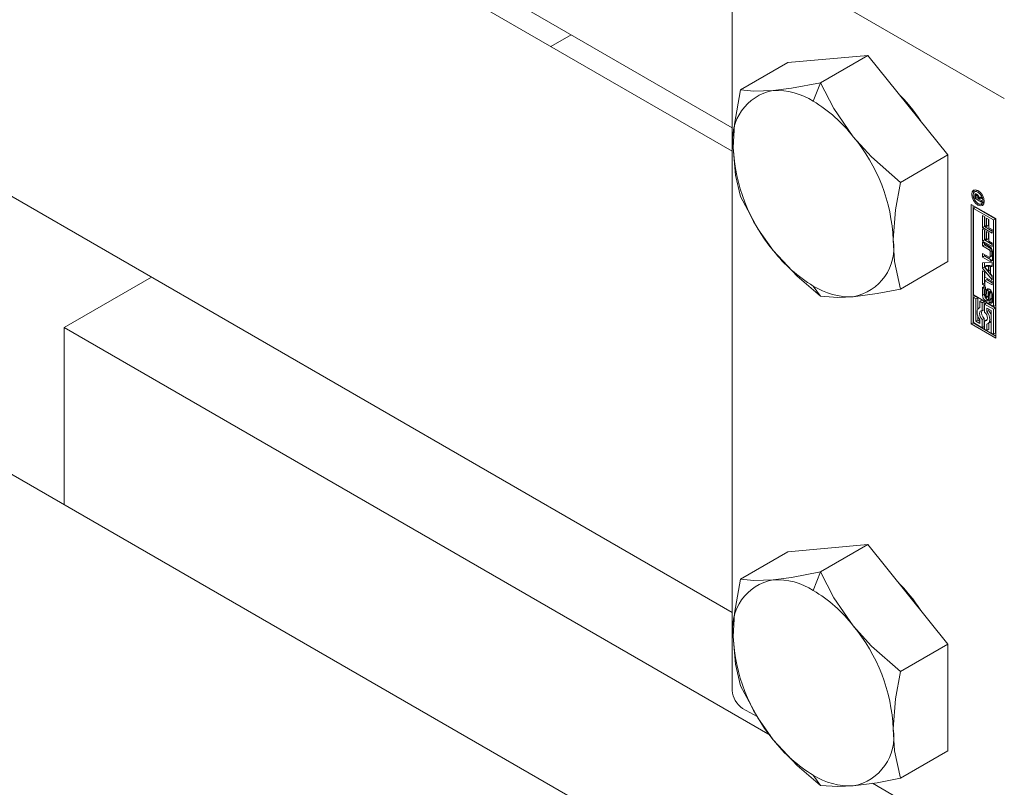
# Model space of a CAD drawing. Header units: millimetres. Extents: x 525 to 29324, y 175 to 20618.
# Tile 166 of 256: x 8310 to 8384, y 14311 to 14369. Entities that reach past the tile are written whole.
import ezdxf

# ---------------------------------------------------------------- set-up
doc = ezdxf.new("R2010")
doc.units = ezdxf.units.MM
doc.linetypes.add('SLD-Centrada-doble', pattern=[12.7, 6.35, -1.27, 1.27, -1.27, 1.27, -1.27])
doc.linetypes.add('SLD-Continua', pattern=[0])

msp = doc.modelspace()

# ---------------------------------------------------------------- linework, layer by layer
at = {"color": 7, "linetype": 'SLD-Continua', "lineweight": 18, "ltscale": 35}
for p, q in [((7412.426, 14909.821), (8363.357, 14360.86)), ((8363.357, 14359.1), (7460.28, 14880.435)), ((7445.281, 14854.454), (8363.357, 14324.46)), ((8361.338, 14304.75), (7412.197, 14852.677)), ((8383.793, 14363.063), (8364.135, 14374.411)), ((8363.357, 14318.601), (8363.357, 14373.962)), ((8351.255, 14367.847), (8349.73, 14366.966)), ((8351.255, 14367.847), (8349.73, 14366.966)), ((8351.255, 14367.847), (8349.73, 14366.966)), ((8351.255, 14367.847), (8349.73, 14366.966)), ((8351.255, 14367.847), (8349.73, 14366.966)), ((8351.255, 14367.847), (8349.73, 14366.966)), ((8351.255, 14367.847), (8349.73, 14366.966)), ((8351.255, 14367.847), (8349.73, 14366.966)), ((8373.54, 14366.3), (8367.529, 14365.763)), ((8373.54, 14366.3), (8369.975, 14364.242)), ((8379.55, 14358.823), (8373.54, 14366.3)), ((8367.529, 14365.763), (8363.965, 14363.705)), ((8379.55, 14358.823), (8375.986, 14356.765)), ((8379.55, 14350.809), (8379.55, 14358.823)), ((8381.701, 14356.127), (8381.56, 14356.045)), ((8381.569, 14355.571), (8381.569, 14355.763)), ((8381.669, 14355.628), (8381.569, 14355.571)), ((8381.653, 14355.709), (8381.652, 14355.695)), ((8381.652, 14355.695), (8381.652, 14355.68)), ((8381.652, 14355.68), (8381.652, 14355.638)), ((8381.652, 14355.638), (8381.818, 14355.542)), ((8381.785, 14355.83), (8381.676, 14355.767)), ((8381.801, 14356.151), (8381.701, 14356.127)), ((8381.711, 14355.787), (8381.711, 14355.845)), ((8381.815, 14355.796), (8381.739, 14355.752)), ((8381.857, 14355.725), (8381.793, 14355.689)), ((8381.959, 14355.651), (8381.818, 14355.569)), ((8381.959, 14355.624), (8381.818, 14355.542)), ((8381.982, 14355.61), (8381.841, 14355.529)), ((8381.881, 14355.647), (8382.076, 14355.68)), ((8381.959, 14355.651), (8381.959, 14355.66)), ((8381.959, 14355.624), (8381.959, 14355.651)), ((8382.076, 14355.617), (8381.982, 14355.61)), ((8382.076, 14355.68), (8382.076, 14355.546)), ((8381.3, 14355.112), (8383.156, 14354.041)), ((8381.3, 14346.13), (8381.3, 14355.112)), ((8381.441, 14355.031), (8381.441, 14346.212)), ((8381.475, 14354.809), (8381.616, 14354.891)), ((8382.076, 14355.278), (8381.569, 14355.571)), ((8383.123, 14354.021), (8381.616, 14354.891)), ((8381.818, 14355.542), (8381.818, 14355.569)), ((8382.076, 14355.546), (8381.841, 14355.529)), ((8381.841, 14355.529), (8382.076, 14355.393)), ((8381.883, 14355.553), (8381.86, 14355.566)), ((8382.072, 14355.158), (8382.214, 14355.24)), ((8382.076, 14355.393), (8382.076, 14355.278)), ((8381.475, 14354.809), (8381.475, 14348.313)), ((8382.981, 14353.939), (8381.475, 14354.809)), ((8382.151, 14354.284), (8382.33, 14354.181)), ((8382.151, 14353.361), (8382.151, 14354.284)), ((8382.293, 14353.442), (8382.293, 14354.203)), ((8382.33, 14354.181), (8382.33, 14353.531)), ((8382.293, 14353.442), (8382.151, 14353.361)), ((8382.883, 14353.102), (8382.293, 14353.442)), ((8382.33, 14353.531), (8382.455, 14353.459)), ((8382.455, 14354.078), (8382.633, 14353.975)), ((8382.455, 14353.459), (8382.455, 14354.078)), ((8382.596, 14353.541), (8382.455, 14353.459)), ((8382.596, 14353.541), (8382.596, 14353.996)), ((8382.633, 14353.975), (8382.633, 14353.356)), ((8383.123, 14354.021), (8382.981, 14353.939)), ((8382.981, 14347.443), (8382.981, 14353.939)), ((8383.123, 14347.525), (8383.123, 14354.021)), ((8383.156, 14354.041), (8383.156, 14345.059)), ((8382.883, 14352.938), (8382.151, 14353.361)), ((8382.151, 14353.28), (8382.33, 14353.177)), ((8382.151, 14352.356), (8382.151, 14353.28)), ((8382.293, 14352.438), (8382.293, 14353.198)), ((8382.33, 14353.177), (8382.33, 14352.526)), ((8382.455, 14353.073), (8382.633, 14352.97)), ((8382.455, 14352.454), (8382.455, 14353.073)), ((8382.596, 14352.536), (8382.596, 14352.992)), ((8382.633, 14353.356), (8382.883, 14353.212)), ((8382.633, 14352.97), (8382.633, 14352.351)), ((8382.883, 14353.212), (8382.883, 14352.938)), ((8382.293, 14352.438), (8382.151, 14352.356)), ((8382.883, 14351.934), (8382.151, 14352.356)), ((8382.151, 14352.259), (8382.679, 14351.955)), ((8382.151, 14351.984), (8382.151, 14352.259)), ((8382.293, 14352.065), (8382.151, 14351.984)), ((8382.653, 14351.694), (8382.151, 14351.984)), ((8382.883, 14352.097), (8382.293, 14352.438)), ((8382.293, 14352.065), (8382.293, 14352.178)), ((8382.795, 14351.776), (8382.293, 14352.065)), ((8382.33, 14352.526), (8382.455, 14352.454)), ((8382.596, 14352.536), (8382.455, 14352.454)), ((8382.633, 14352.351), (8382.883, 14352.207)), ((8382.883, 14352.207), (8382.883, 14351.934)), ((8382.151, 14351.428), (8382.653, 14351.138)), ((8382.151, 14351.152), (8382.151, 14351.428)), ((8382.293, 14351.234), (8382.151, 14351.152)), ((8382.293, 14351.234), (8382.293, 14351.346)), ((8382.821, 14350.929), (8382.293, 14351.234)), ((8382.704, 14351.133), (8382.846, 14351.214)), ((8382.726, 14351.18), (8382.726, 14351.568)), ((8382.867, 14351.261), (8382.867, 14351.65)), ((8382.906, 14351.563), (8382.906, 14350.978)), ((8379.55, 14350.809), (8375.986, 14348.751)), ((8382.679, 14350.847), (8382.151, 14351.152)), ((8382.151, 14350.716), (8382.883, 14350.743)), ((8382.151, 14350.317), (8382.151, 14350.716)), ((8382.293, 14350.399), (8382.293, 14350.721)), ((8382.452, 14350.506), (8382.311, 14350.424)), ((8382.601, 14350.439), (8382.311, 14350.424)), ((8382.311, 14350.424), (8382.601, 14350.075)), ((8382.742, 14350.52), (8382.452, 14350.506)), ((8382.742, 14350.52), (8382.601, 14350.439)), ((8382.601, 14350.075), (8382.601, 14350.439)), ((8382.742, 14350.157), (8382.742, 14350.52)), ((8382.883, 14350.514), (8382.76, 14350.443)), ((8382.883, 14350.448), (8382.76, 14350.443)), ((8382.76, 14350.443), (8382.76, 14349.887)), ((8382.883, 14350.743), (8382.883, 14350.448)), ((8382.293, 14350.399), (8382.151, 14350.317)), ((8382.883, 14349.445), (8382.151, 14350.317)), ((8382.151, 14350.13), (8382.33, 14350.027)), ((8382.151, 14349.105), (8382.151, 14350.13)), ((8382.883, 14349.696), (8382.293, 14350.399)), ((8382.293, 14349.186), (8382.293, 14350.048)), ((8382.33, 14350.027), (8382.33, 14349.652)), ((8382.742, 14350.157), (8382.601, 14350.075)), ((8382.76, 14349.887), (8382.883, 14349.74)), ((8382.883, 14349.74), (8382.883, 14349.445)), ((8319.728, 14349.646), (8313.153, 14345.851)), ((8319.728, 14349.646), (8313.153, 14345.851)), ((8319.728, 14349.646), (8313.153, 14345.851)), ((8319.728, 14349.646), (8313.153, 14345.851)), ((8319.728, 14349.646), (8313.153, 14345.851)), ((8319.728, 14349.646), (8313.153, 14345.851)), ((8319.728, 14349.646), (8313.153, 14345.851)), ((8319.728, 14349.646), (8313.153, 14345.851)), ((8382.293, 14349.186), (8382.151, 14349.105)), ((8382.33, 14349.002), (8382.151, 14349.105)), ((8382.33, 14349.165), (8382.293, 14349.186)), ((8382.33, 14349.652), (8382.883, 14349.333)), ((8382.471, 14349.458), (8382.33, 14349.376)), ((8382.33, 14349.376), (8382.33, 14349.002)), ((8382.883, 14349.057), (8382.33, 14349.376)), ((8382.883, 14349.22), (8382.471, 14349.458)), ((8382.883, 14349.333), (8382.883, 14349.057)), ((8381.475, 14348.313), (8382.981, 14347.443)), ((8382.15, 14348.277), (8382.15, 14348.782)), ((8382.291, 14348.359), (8382.291, 14348.864)), ((8382.343, 14348.632), (8382.343, 14348.2)), ((8382.391, 14348.714), (8382.365, 14348.699)), ((8382.391, 14348.908), (8382.391, 14348.698)), ((8382.437, 14348.148), (8382.447, 14348.619)), ((8382.578, 14348.23), (8382.588, 14348.701)), ((8382.62, 14348.48), (8382.61, 14348.013)), ((8382.788, 14348.624), (8382.646, 14348.542)), ((8382.823, 14348.6), (8382.688, 14348.521)), ((8382.848, 14348.557), (8382.708, 14348.477)), ((8382.716, 14347.989), (8382.716, 14348.421)), ((8382.858, 14348.07), (8382.858, 14348.502)), ((8382.907, 14348.347), (8382.907, 14347.842)), ((8381.616, 14348.192), (8381.475, 14348.11)), ((8381.65, 14348.009), (8381.475, 14348.11)), ((8381.475, 14348.11), (8381.475, 14346.232)), ((8381.792, 14348.091), (8381.616, 14348.192)), ((8381.792, 14348.091), (8381.65, 14348.009)), ((8381.65, 14346.333), (8381.65, 14348.009)), ((8381.792, 14347.211), (8381.792, 14348.091)), ((8382.107, 14347.909), (8381.965, 14347.827)), ((8381.965, 14347.827), (8381.965, 14347.348)), ((8382.141, 14347.726), (8381.965, 14347.827)), ((8382.282, 14347.808), (8382.107, 14347.909)), ((8382.282, 14347.808), (8382.141, 14347.726)), ((8382.141, 14347.119), (8382.141, 14347.726)), ((8382.282, 14347.2), (8382.282, 14347.808)), ((8382.457, 14347.707), (8382.316, 14347.625)), ((8382.316, 14347.625), (8382.316, 14347.017)), ((8382.981, 14347.241), (8382.316, 14347.625)), ((8382.413, 14348.083), (8382.554, 14348.165)), ((8383.123, 14347.322), (8382.457, 14347.707)), ((8382.667, 14347.925), (8382.67, 14347.922)), ((8382.667, 14347.716), (8382.667, 14347.925)), ((8382.808, 14347.797), (8382.667, 14347.716)), ((8382.694, 14347.922), (8382.835, 14348.003)), ((8382.808, 14347.797), (8382.808, 14347.988)), ((8382.981, 14347.443), (8383.123, 14347.525)), ((8381.792, 14346.414), (8381.792, 14346.765)), ((8381.965, 14347.364), (8381.891, 14347.321)), ((8382.282, 14347.2), (8382.141, 14347.119)), ((8382.491, 14347.045), (8382.491, 14347.321)), ((8382.491, 14347.321), (8382.806, 14347.14)), ((8382.632, 14347.126), (8382.491, 14347.045)), ((8382.632, 14347.126), (8382.632, 14347.24)), ((8382.806, 14347.14), (8382.806, 14345.463)), ((8383.123, 14347.322), (8382.981, 14347.241)), ((8382.981, 14345.362), (8382.981, 14347.241)), ((8383.123, 14345.444), (8383.123, 14347.322)), ((8381.441, 14346.212), (8381.3, 14346.13)), ((8383.156, 14345.059), (8381.3, 14346.13)), ((8383.156, 14345.222), (8381.441, 14346.212)), ((8381.475, 14346.232), (8382.141, 14345.847)), ((8381.792, 14346.414), (8381.65, 14346.333)), ((8381.965, 14346.151), (8381.65, 14346.333)), ((8381.965, 14346.314), (8381.792, 14346.414)), ((8381.965, 14346.428), (8381.965, 14346.151)), ((8382.282, 14346.536), (8382.141, 14346.455)), ((8382.141, 14345.847), (8382.141, 14346.455)), ((8382.282, 14345.929), (8382.282, 14346.536)), ((8382.457, 14346.435), (8382.316, 14346.354)), ((8382.316, 14346.354), (8382.316, 14345.746)), ((8382.499, 14346.43), (8382.457, 14346.435)), ((8382.491, 14345.645), (8382.491, 14346.124)), ((8382.566, 14346.151), (8382.707, 14346.233)), ((8382.632, 14345.727), (8382.632, 14346.19)), ((8313.153, 14345.851), (8313.153, 14332.566)), ((8366.198, 14315.229), (8313.153, 14345.851)), ((8313.153, 14345.851), (8313.153, 14332.566)), ((8366.198, 14315.229), (8313.153, 14345.851)), ((8313.153, 14345.851), (8313.153, 14332.566)), ((8366.198, 14315.229), (8313.153, 14345.851)), ((8313.153, 14345.851), (8313.153, 14332.566)), ((8366.198, 14315.229), (8313.153, 14345.851)), ((8313.153, 14345.851), (8313.153, 14332.566)), ((8366.198, 14315.229), (8313.153, 14345.851)), ((8313.153, 14345.851), (8313.153, 14332.566)), ((8366.198, 14315.229), (8313.153, 14345.851)), ((8313.153, 14345.851), (8313.153, 14332.566)), ((8366.198, 14315.229), (8313.153, 14345.851)), ((8313.153, 14345.851), (8313.153, 14332.566)), ((8366.198, 14315.229), (8313.153, 14345.851)), ((8382.282, 14345.929), (8382.141, 14345.847)), ((8382.316, 14345.746), (8382.491, 14345.645)), ((8382.632, 14345.727), (8382.491, 14345.645)), ((8382.806, 14345.463), (8382.981, 14345.362)), ((8383.123, 14345.444), (8382.981, 14345.362)), ((8367.529, 14329.018), (8363.965, 14326.961)), ((8373.54, 14329.556), (8367.529, 14329.018)), ((8373.54, 14329.556), (8369.975, 14327.498)), ((8379.55, 14322.079), (8373.54, 14329.556)), ((8379.55, 14322.079), (8375.986, 14320.021)), ((8379.55, 14314.064), (8379.55, 14322.079)), ((8365.214, 14316.631), (8364.135, 14317.254)), ((8379.55, 14314.064), (8375.986, 14312.007)), ((8383.793, 14305.906), (8373.889, 14311.623))]:
    msp.add_line(p, q, dxfattribs=at)
at = {"color": 8, "linetype": 'SLD-Centrada-doble', "lineweight": 18, "ltscale": 35}
for p, q in [((8369.439, 14362.859), (8369.975, 14364.242)), ((8381.711, 14355.845), (8381.569, 14355.763)), ((8381.681, 14355.894), (8381.58, 14355.836)), ((8381.794, 14355.82), (8381.705, 14355.768)), ((8381.81, 14355.803), (8381.731, 14355.757)), ((8381.912, 14356.075), (8381.816, 14356.02)), ((8381.946, 14355.136), (8381.816, 14355.061)), ((8382.795, 14351.776), (8382.653, 14351.694)), ((8382.867, 14351.65), (8382.726, 14351.568)), ((8382.867, 14351.261), (8382.726, 14351.18)), ((8382.821, 14350.929), (8382.679, 14350.847)), ((8369.975, 14348.214), (8369.439, 14348.978)), ((8382.291, 14348.864), (8382.15, 14348.782)), ((8382.291, 14348.359), (8382.15, 14348.277)), ((8382.391, 14348.712), (8382.373, 14348.702)), ((8382.576, 14348.205), (8382.435, 14348.124)), ((8382.578, 14348.23), (8382.437, 14348.148)), ((8382.588, 14348.701), (8382.447, 14348.619)), ((8382.669, 14348.54), (8382.809, 14348.621)), ((8382.858, 14348.502), (8382.716, 14348.421)), ((8382.521, 14347.961), (8382.38, 14347.879)), ((8382.568, 14348.179), (8382.426, 14348.097)), ((8382.818, 14347.791), (8382.677, 14347.71)), ((8382.841, 14348.008), (8382.699, 14347.927)), ((8382.854, 14348.035), (8382.712, 14347.953)), ((8382.858, 14348.07), (8382.716, 14347.989)), ((8369.439, 14326.114), (8369.975, 14327.498)), ((8369.975, 14311.469), (8369.439, 14312.233))]:
    msp.add_line(p, q, dxfattribs=at)
at = {"color": 7, "linetype": 'SLD-Continua', "lineweight": 18, "ltscale": 35, "flags": 128}
for points in [[(8369.975, 14364.242), (8367.807, 14363.836), (8366.433, 14363.664)], [(8372.444, 14360.194), (8370.984, 14362.311), (8369.975, 14364.242)], [(8363.965, 14363.705), (8363.53, 14361.142), (8363.428, 14359.388)], [(8366.433, 14363.664), (8364.973, 14363.614), (8363.965, 14363.705)], [(8375.986, 14356.765), (8373.817, 14358.671), (8372.444, 14360.194)], [(8363.428, 14359.388), (8363.593, 14357.316), (8363.965, 14355.691)], [(8375.449, 14352.448), (8375.614, 14354.711), (8375.986, 14356.765)], [(8363.965, 14355.691), (8365.264, 14353.283), (8366.433, 14351.642)], [(8381.816, 14355.061), (8381.637, 14355.205), (8381.485, 14355.41), (8381.383, 14355.644), (8381.348, 14355.872), (8381.383, 14356.058), (8381.485, 14356.175), (8381.637, 14356.205), (8381.816, 14356.142)], [(8381.816, 14356.02), (8381.678, 14356.068), (8381.56, 14356.045), (8381.481, 14355.955), (8381.454, 14355.811), (8381.481, 14355.635), (8381.56, 14355.454), (8381.678, 14355.295), (8381.816, 14355.183)], [(8381.489, 14355.971), (8381.525, 14356.14), (8381.563, 14356.203)], [(8381.816, 14356.142), (8381.995, 14355.998), (8382.147, 14355.793), (8382.249, 14355.559), (8382.284, 14355.331), (8382.249, 14355.145), (8382.147, 14355.028), (8381.995, 14354.999), (8381.816, 14355.061)], [(8381.816, 14355.183), (8381.955, 14355.135), (8382.072, 14355.158), (8382.151, 14355.248), (8382.178, 14355.393), (8382.151, 14355.569), (8382.072, 14355.75), (8381.955, 14355.908), (8381.816, 14356.02)], [(8382.21, 14355.082), (8382.137, 14355.08), (8381.973, 14355.134)], [(8382.214, 14355.24), (8382.214, 14355.24), (8382.284, 14355.314)], [(8375.986, 14348.751), (8375.551, 14350.812), (8375.449, 14352.448)], [(8366.433, 14351.642), (8368.224, 14349.716), (8369.975, 14348.214)], [(8382.821, 14350.929), (8382.865, 14350.908), (8382.893, 14350.901)], [(8382.304, 14348.944), (8382.296, 14348.913), (8382.291, 14348.864)], [(8369.975, 14348.214), (8371.274, 14348.118), (8372.444, 14348.173)], [(8372.444, 14348.173), (8374.234, 14348.413), (8375.986, 14348.751)], [(8382.601, 14348.774), (8382.594, 14348.748), (8382.588, 14348.701)], [(8382.521, 14347.961), (8382.566, 14347.94), (8382.597, 14347.932)], [(8382.818, 14347.791), (8382.863, 14347.77), (8382.894, 14347.762)], [(8381.965, 14347.348), (8381.876, 14347.311), (8381.808, 14347.24), (8381.765, 14347.138), (8381.751, 14347.012), (8381.765, 14346.869), (8381.808, 14346.717), (8381.876, 14346.567), (8381.965, 14346.428)], [(8382.141, 14346.455), (8382.055, 14346.553), (8381.987, 14346.669), (8381.943, 14346.792), (8381.928, 14346.91), (8381.943, 14347.01), (8381.987, 14347.082), (8382.055, 14347.12), (8382.141, 14347.119)], [(8382.316, 14347.017), (8382.401, 14346.92), (8382.47, 14346.803), (8382.514, 14346.68), (8382.529, 14346.563), (8382.514, 14346.463), (8382.47, 14346.39), (8382.401, 14346.352), (8382.316, 14346.354)], [(8382.491, 14346.124), (8382.58, 14346.161), (8382.648, 14346.232), (8382.691, 14346.334), (8382.705, 14346.461), (8382.691, 14346.604), (8382.648, 14346.755), (8382.58, 14346.905), (8382.491, 14347.045)], [(8369.975, 14327.498), (8367.807, 14327.092), (8366.433, 14326.919)], [(8372.444, 14323.45), (8370.984, 14325.567), (8369.975, 14327.498)], [(8363.965, 14326.961), (8363.53, 14324.398), (8363.428, 14322.644)], [(8366.433, 14326.919), (8364.973, 14326.869), (8363.965, 14326.961)], [(8375.986, 14320.021), (8373.817, 14321.927), (8372.444, 14323.45)], [(8363.428, 14322.644), (8363.593, 14320.572), (8363.965, 14318.946)], [(8375.449, 14315.704), (8375.614, 14317.967), (8375.986, 14320.021)], [(8363.965, 14318.946), (8365.264, 14316.539), (8366.433, 14314.898)], [(8375.986, 14312.007), (8375.551, 14314.068), (8375.449, 14315.704)], [(8366.433, 14314.898), (8368.224, 14312.971), (8369.975, 14311.469)], [(8372.444, 14311.428), (8374.234, 14311.669), (8375.986, 14312.007)], [(8369.975, 14311.469), (8371.274, 14311.373), (8372.444, 14311.428)]]:
    msp.add_lwpolyline(points, dxfattribs=at)
at = {"color": 7, "linetype": 'SLD-Continua', "lineweight": 18, "ltscale": 1225}
for centre, radius, start, end in [((8367.118, 14359.989), 3.738, 100.54678, 189.25188), ((8366.648, 14358.453), 5.215, 57.65072, 92.35776), ((8366.946, 14354.566), 12.561, 32.73072, 45.45675), ((8363.723, 14353.386), 11.064, 37.97873, 58.8941), ((8362.416, 14351.848), 13.047, 2.63929, 39.77207), ((8376.461, 14359.989), 13.047, 182.63929, 219.77207), ((8381.832, 14355.763), 0.263, 163.96393, 180.03408), ((8381.661, 14355.815), 0.0842, 117.03951, 165.54512), ((8381.66, 14355.791), 0.106, 54.93868, 110.7762), ((8381.777, 14355.702), 0.124, 154.53833, 176.82327), ((8381.692, 14355.74), 0.0312, 66.49279, 149.89791), ((8381.666, 14355.646), 0.128, 59.62454, 72.37878), ((8382.006, 14355.843), 0.295, 172.40167, 179.57913), ((8381.619, 14355.701), 0.204, 56.34761, 59.96911), ((8381.65, 14355.617), 0.162, 56.49125, 59.97169), ((8381.633, 14355.695), 0.202, 60.0016, 60.66025), ((8381.589, 14355.629), 0.28, 38.30946, 58.92355), ((8381.652, 14355.622), 0.156, 25.24929, 56.18951), ((8381.518, 14355.57), 0.3, 359.82336, 23.30938), ((8381.549, 14355.59), 0.337, 9.84392, 39.35857), ((8371.76, 14351.847), 3.738, 280.54678, 9.25188), ((8382.414, 14351.54), 0.492, 2.60548, 57.39452), ((8375.154, 14358.451), 11.064, 217.97873, 238.8941), ((8382.568, 14351.561), 0.158, 2.60548, 57.39452), ((8382.682, 14351.173), 0.0448, 230.79671, 9.21404), ((8382.71, 14351.643), 0.158, 2.60548, 57.39452), ((8382.816, 14351.256), 0.0516, 305.69804, 5.62038), ((8382.768, 14350.955), 0.14, 230.79671, 9.21404), ((8372.229, 14353.384), 5.215, 237.65072, 272.35776), ((8382.29, 14348.805), 0.142, 50.79671, 189.21404), ((8382.649, 14348.3), 0.5, 182.60548, 237.39452), ((8382.755, 14348.374), 0.464, 181.87836, 209.093), ((8382.496, 14348.633), 0.154, 168.72599, 180.31483), ((8382.415, 14348.651), 0.0708, 148.7073, 170.44772), ((8382.378, 14348.676), 0.026, 101.16512, 153.60613), ((8382.377, 14348.676), 0.0258, 56.84942, 98.18671), ((8382.22, 14348.64), 0.318, 57.53392, 59.98735), ((8382.587, 14348.636), 0.141, 50.47876, 187.14399), ((8382.485, 14348.221), 0.093, 333.22709, 350.37182), ((8382.4, 14348.233), 0.178, 350.91274, 358.94532), ((8382.744, 14348.474), 0.124, 157.05956, 177.09482), ((8382.669, 14348.505), 0.0436, 123.49718, 156.98537), ((8382.656, 14348.523), 0.0218, 53.68495, 118.75307), ((8382.637, 14348.488), 0.0616, 33.07265, 58.43976), ((8382.408, 14348.324), 0.5, 2.60548, 57.39452), ((8382.56, 14348.437), 0.153, 15.03494, 33.49082), ((8382.503, 14348.418), 0.213, 0.60223, 15.82321), ((8382.797, 14348.606), 0.0201, 60.22162, 116.76154), ((8382.648, 14348.5), 0.21, 0.54519, 14.12232), ((8382.545, 14348.201), 0.202, 180.3674, 192.23693), ((8382.52, 14348.193), 0.176, 191.43201, 206.7326), ((8382.424, 14348.141), 0.067, 204.24361, 237.38086), ((8382.469, 14347.989), 0.142, 230.85509, 9.57191), ((8382.41, 14348.122), 0.0431, 238.37828, 239.99604), ((8382.402, 14348.103), 0.0231, 234.95034, 290.70197), ((8382.758, 14348.344), 0.45, 215.35012, 238.31943), ((8382.396, 14348.112), 0.0335, 294.5698, 333.90789), ((8382.343, 14348.139), 0.093, 333.22709, 350.37182), ((8382.259, 14348.152), 0.178, 350.91274, 358.94532), ((8382.537, 14348.194), 0.0345, 300.8886, 333.51869), ((8382.835, 14347.984), 0.317, 237.82377, 239.99074), ((8382.684, 14347.946), 0.0274, 240.08732, 269.71993), ((8382.767, 14347.82), 0.142, 230.79671, 9.21404), ((8382.682, 14347.942), 0.0236, 274.9954, 318.51517), ((8382.651, 14347.967), 0.0626, 320.0764, 347.52498), ((8382.567, 14347.988), 0.15, 346.77154, 0.43091), ((8382.977, 14348.066), 0.317, 237.82377, 239.99074), ((8382.823, 14348.024), 0.0235, 300.10234, 318.60458), ((8382.793, 14348.048), 0.0626, 320.0764, 347.52498), ((8382.708, 14348.069), 0.15, 346.77154, 0.43091), ((8382.612, 14346.962), 0.539, 162.47918, 232.20134), ((8381.723, 14346.445), 1.136, 17.63525, 36.85928), ((8382.578, 14346.449), 0.252, 300.8377, 334.94748), ((8367.118, 14323.245), 3.738, 100.54678, 189.25188), ((8366.648, 14321.708), 5.215, 57.65072, 92.35776), ((8366.946, 14317.822), 12.561, 32.73072, 45.45675), ((8363.723, 14316.641), 11.064, 37.97873, 58.8941), ((8362.416, 14315.103), 13.047, 2.63929, 39.77207), ((8376.461, 14323.244), 13.047, 182.63929, 219.77207), ((8365.046, 14318.678), 1.69, 182.60548, 237.39452), ((8371.76, 14315.103), 3.738, 280.54678, 9.25188), ((8375.154, 14321.706), 11.064, 217.97873, 238.8941), ((8372.229, 14316.639), 5.215, 237.65072, 272.35776)]:
    msp.add_arc(centre, radius, start, end, dxfattribs=at)

doc.saveas('drawing.dxf')
